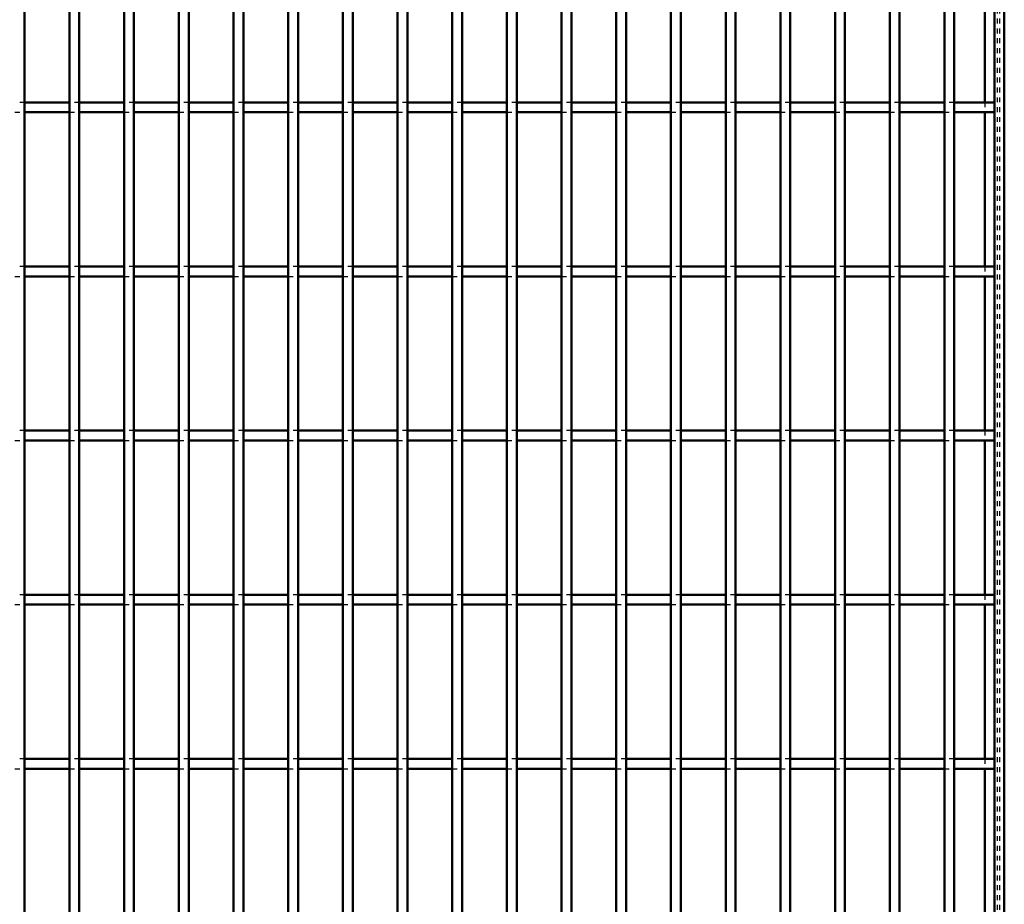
# Model space of a CAD drawing. Header units: millimetres. Extents: x -1015 to 606, y -500 to 954.
# Tile 29 of 36: x 400 to 600, y 38 to 218. Entities that reach past the tile are written whole.
import ezdxf

# ---------------------------------------------------------------- set-up
doc = ezdxf.new("R2010")
doc.units = ezdxf.units.MM
doc.linetypes.add('Dashed', pattern=[2, 1, -1])
doc.layers.add('AM_0', color=7, linetype='Continuous', lineweight=50)
doc.layers.add('AM_9', color=6, linetype='Dashed', lineweight=25)

# ---------------------------------------------------------------- blocks, each defined once
blk = doc.blocks.new('1_6ytn4lgs8cxlr7xgf0gsmen7b________0_in_LPP2303311211120010003500_4')
at = {"layer": 'AM_0'}
for p, q in [((598, 498), (598, -498)), ((600, 498), (600, -498)), ((596.05, 232.31), (596.05, 200.98)), ((596.05, 198.98), (596.05, 167.65)), ((596.05, 165.65), (596.05, 134.32)), ((596.05, 132.32), (596.05, 100.99)), ((596.05, 98.99), (596.05, 67.66)), ((596.05, 65.66), (596.05, 34.33))]:
    blk.add_line(p, q, dxfattribs=at)
at = {"layer": 'AM_9'}
for p, q in [((598.55, 498), (598.55, -498)), ((598.99, 498), (598.99, -498)), ((596.05, 200.98), (596.05, 198.98)), ((596.05, 167.65), (596.05, 165.65)), ((596.05, 134.32), (596.05, 132.32)), ((596.05, 100.99), (596.05, 98.99)), ((596.05, 67.66), (596.05, 65.66))]:
    blk.add_line(p, q, dxfattribs=at)
blk = doc.blocks.new('92_sa4krnx7dfc3pvnxcc0mq9m2k________0_in_LPP2303311211120010003500_4')
at = {"layer": 'AM_0'}
blk.add_line((400.96, -498), (400.96, 498), dxfattribs=at)
blk = doc.blocks.new('93_l2di9ejwk47ctxpcvk532se5q________0_in_LPP2303311211120010003500_4')
at = {"layer": 'AM_0'}
for p, q in [((410.07, -498), (410.07, 498)), ((412.07, -498), (412.07, 498))]:
    blk.add_line(p, q, dxfattribs=at)
blk = doc.blocks.new('94_nok3eq3asgqdi18djukodcgpf________0_in_LPP2303311211120010003500_4')
at = {"layer": 'AM_0'}
for p, q in [((421.18, -498), (421.18, 498)), ((423.18, -498), (423.18, 498))]:
    blk.add_line(p, q, dxfattribs=at)
blk = doc.blocks.new('95_1edtlj12pcpcwywfulg2vmhzr________0_in_LPP2303311211120010003500_4')
at = {"layer": 'AM_0'}
for p, q in [((432.29, -498), (432.29, 498)), ((434.29, -498), (434.29, 498))]:
    blk.add_line(p, q, dxfattribs=at)
blk = doc.blocks.new('96_keq7bggexe28z22w0zzge7ojn________0_in_LPP2303311211120010003500_4')
at = {"layer": 'AM_0'}
for p, q in [((443.4, -498), (443.4, 498)), ((445.4, -498), (445.4, 498))]:
    blk.add_line(p, q, dxfattribs=at)
blk = doc.blocks.new('97_r5cvs64f0x3kam33ehqcbhnca________0_in_LPP2303311211120010003500_4')
at = {"layer": 'AM_0'}
for p, q in [((454.51, -498), (454.51, 498)), ((456.51, -498), (456.51, 498))]:
    blk.add_line(p, q, dxfattribs=at)
blk = doc.blocks.new('98_bfmuql1jsmvyriilce1hxzj4m________0_in_LPP2303311211120010003500_4')
at = {"layer": 'AM_0'}
for p, q in [((465.62, -498), (465.62, 498)), ((467.62, -498), (467.62, 498))]:
    blk.add_line(p, q, dxfattribs=at)
blk = doc.blocks.new('99_kdnc7kpa8l3fcqvj0vf9hp3lm________0_in_LPP2303311211120010003500_4')
at = {"layer": 'AM_0'}
for p, q in [((476.73, -498), (476.73, 498)), ((478.73, -498), (478.73, 498))]:
    blk.add_line(p, q, dxfattribs=at)
blk = doc.blocks.new('100_5cjittdkxvlrojzn55hbys9sd________0_in_LPP2303311211120010003500_4')
at = {"layer": 'AM_0'}
for p, q in [((487.84, -498), (487.84, 498)), ((489.84, -498), (489.84, 498))]:
    blk.add_line(p, q, dxfattribs=at)
blk = doc.blocks.new('101_pomk8763kr2hzclhkksic8pfn________0_in_LPP2303311211120010003500_4')
at = {"layer": 'AM_0'}
for p, q in [((498.95, -498), (498.95, 498)), ((500.95, -498), (500.95, 498))]:
    blk.add_line(p, q, dxfattribs=at)
blk = doc.blocks.new('102_nyw5hjbto0hvjtsj52k9oylgc________0_in_LPP2303311211120010003500_4')
at = {"layer": 'AM_0'}
for p, q in [((510.06, -498), (510.06, 498)), ((512.06, -498), (512.06, 498))]:
    blk.add_line(p, q, dxfattribs=at)
blk = doc.blocks.new('103_5wnj6b7uek75a6mm20pcbiygs________0_in_LPP2303311211120010003500_4')
at = {"layer": 'AM_0'}
for p, q in [((521.17, -498), (521.17, 498)), ((523.17, -498), (523.17, 498))]:
    blk.add_line(p, q, dxfattribs=at)
blk = doc.blocks.new('104_nvq4u1kimhuxq96564mo125qi________0_in_LPP2303311211120010003500_4')
at = {"layer": 'AM_0'}
for p, q in [((532.28, -498), (532.28, 498)), ((534.28, -498), (534.28, 498))]:
    blk.add_line(p, q, dxfattribs=at)
blk = doc.blocks.new('105_aca7442ndcsj5dvpeiwcfexet________0_in_LPP2303311211120010003500_4')
at = {"layer": 'AM_0'}
for p, q in [((543.39, -498), (543.39, 498)), ((545.39, -498), (545.39, 498))]:
    blk.add_line(p, q, dxfattribs=at)
blk = doc.blocks.new('106_snutmg3abk1ly22yzpuju1f3i________0_in_LPP2303311211120010003500_4')
at = {"layer": 'AM_0'}
for p, q in [((554.5, -498), (554.5, 498)), ((556.5, -498), (556.5, 498))]:
    blk.add_line(p, q, dxfattribs=at)
blk = doc.blocks.new('107_srhrcogwyugbfuipr7pvtpdek________0_in_LPP2303311211120010003500_4')
at = {"layer": 'AM_0'}
for p, q in [((565.61, -498), (565.61, 498)), ((567.61, -498), (567.61, 498))]:
    blk.add_line(p, q, dxfattribs=at)
blk = doc.blocks.new('108_knh57ivmz0dooxgn2zj2n2kxg________0_in_LPP2303311211120010003500_4')
at = {"layer": 'AM_0'}
for p, q in [((576.72, -498), (576.72, 498)), ((578.72, -498), (578.72, 498))]:
    blk.add_line(p, q, dxfattribs=at)
blk = doc.blocks.new('109_mf72euas05jm7wboc96iy4m8b________0_in_LPP2303311211120010003500_4')
at = {"layer": 'AM_0'}
for p, q in [((587.83, -498), (587.83, 498)), ((589.83, -498), (589.83, 498))]:
    blk.add_line(p, q, dxfattribs=at)
blk = doc.blocks.new('127_w5lzow8u5w89yaxfce36zguja________0_in_LPP2303311211120010003500_4')
at = {"layer": 'AM_0'}
for p, q in [((410.07, 67.66), (400.96, 67.66)), ((400.96, 65.66), (400.96, 67.66)), ((410.07, 67.66), (410.07, 65.66)), ((412.07, 65.66), (412.07, 67.66)), ((421.18, 67.66), (412.07, 67.66)), ((421.18, 67.66), (421.18, 65.66)), ((423.18, 65.66), (423.18, 67.66)), ((432.29, 67.66), (423.18, 67.66)), ((432.29, 67.66), (432.29, 65.66)), ((443.4, 67.66), (434.29, 67.66)), ((434.29, 65.66), (434.29, 67.66)), ((443.4, 67.66), (443.4, 65.66)), ((445.4, 65.66), (445.4, 67.66)), ((454.51, 67.66), (445.4, 67.66)), ((454.51, 67.66), (454.51, 65.66)), ((456.51, 65.66), (456.51, 67.66)), ((465.62, 67.66), (456.51, 67.66)), ((465.62, 67.66), (465.62, 65.66)), ((467.62, 65.66), (467.62, 67.66)), ((476.73, 67.66), (467.62, 67.66)), ((476.73, 67.66), (476.73, 65.66)), ((478.73, 65.66), (478.73, 67.66)), ((487.84, 67.66), (478.73, 67.66)), ((487.84, 67.66), (487.84, 65.66)), ((489.84, 65.66), (489.84, 67.66)), ((498.95, 67.66), (489.84, 67.66)), ((498.95, 67.66), (498.95, 65.66)), ((510.06, 67.66), (500.95, 67.66)), ((500.95, 65.66), (500.95, 67.66)), ((510.06, 67.66), (510.06, 65.66)), ((512.06, 65.66), (512.06, 67.66)), ((521.17, 67.66), (512.06, 67.66)), ((521.17, 67.66), (521.17, 65.66)), ((523.17, 65.66), (523.17, 67.66)), ((532.28, 67.66), (523.17, 67.66)), ((532.28, 67.66), (532.28, 65.66)), ((543.39, 67.66), (534.28, 67.66)), ((534.28, 65.66), (534.28, 67.66)), ((543.39, 67.66), (543.39, 65.66)), ((554.5, 67.66), (545.39, 67.66)), ((545.39, 65.66), (545.39, 67.66)), ((554.5, 67.66), (554.5, 65.66)), ((565.61, 67.66), (556.5, 67.66)), ((556.5, 65.66), (556.5, 67.66)), ((565.61, 67.66), (565.61, 65.66)), ((576.72, 67.66), (567.61, 67.66)), ((567.61, 65.66), (567.61, 67.66)), ((576.72, 67.66), (576.72, 65.66)), ((587.83, 67.66), (578.72, 67.66)), ((578.72, 65.66), (578.72, 67.66)), ((587.83, 67.66), (587.83, 65.66)), ((598, 67.66), (589.83, 67.66)), ((589.83, 65.66), (589.83, 67.66)), ((598, 67.66), (598, 65.66)), ((410.07, 65.66), (400.96, 65.66)), ((421.18, 65.66), (412.07, 65.66)), ((432.29, 65.66), (423.18, 65.66)), ((443.4, 65.66), (434.29, 65.66)), ((454.51, 65.66), (445.4, 65.66)), ((465.62, 65.66), (456.51, 65.66)), ((476.73, 65.66), (467.62, 65.66)), ((487.84, 65.66), (478.73, 65.66)), ((498.95, 65.66), (489.84, 65.66)), ((510.06, 65.66), (500.95, 65.66)), ((521.17, 65.66), (512.06, 65.66)), ((532.28, 65.66), (523.17, 65.66)), ((543.39, 65.66), (534.28, 65.66)), ((554.5, 65.66), (545.39, 65.66)), ((565.61, 65.66), (556.5, 65.66)), ((576.72, 65.66), (567.61, 65.66)), ((587.83, 65.66), (578.72, 65.66)), ((598, 65.66), (589.83, 65.66))]:
    blk.add_line(p, q, dxfattribs=at)
at = {"layer": 'AM_9'}
for p, q in [((400.96, 67.66), (398.96, 67.66)), ((412.07, 67.66), (410.07, 67.66)), ((423.18, 67.66), (421.18, 67.66)), ((434.29, 67.66), (432.29, 67.66)), ((445.4, 67.66), (443.4, 67.66)), ((456.51, 67.66), (454.51, 67.66)), ((467.62, 67.66), (465.62, 67.66)), ((478.73, 67.66), (476.73, 67.66)), ((489.84, 67.66), (487.84, 67.66)), ((500.95, 67.66), (498.95, 67.66)), ((512.06, 67.66), (510.06, 67.66)), ((523.17, 67.66), (521.17, 67.66)), ((534.28, 67.66), (532.28, 67.66)), ((545.39, 67.66), (543.39, 67.66)), ((556.5, 67.66), (554.5, 67.66)), ((567.61, 67.66), (565.61, 67.66)), ((578.72, 67.66), (576.72, 67.66)), ((589.83, 67.66), (587.83, 67.66)), ((398.96, 65.66), (400.96, 65.66)), ((410.07, 65.66), (412.07, 65.66)), ((421.18, 65.66), (423.18, 65.66)), ((432.29, 65.66), (434.29, 65.66)), ((443.4, 65.66), (445.4, 65.66)), ((454.51, 65.66), (456.51, 65.66)), ((465.62, 65.66), (467.62, 65.66)), ((476.73, 65.66), (478.73, 65.66)), ((487.84, 65.66), (489.84, 65.66)), ((498.95, 65.66), (500.95, 65.66)), ((510.06, 65.66), (512.06, 65.66)), ((521.17, 65.66), (523.17, 65.66)), ((532.28, 65.66), (534.28, 65.66)), ((543.39, 65.66), (545.39, 65.66)), ((554.5, 65.66), (556.5, 65.66)), ((565.61, 65.66), (567.61, 65.66)), ((576.72, 65.66), (578.72, 65.66)), ((587.83, 65.66), (589.83, 65.66))]:
    blk.add_line(p, q, dxfattribs=at)
blk = doc.blocks.new('128_eqy7zdgx3a2hvlkhblz7p3u5m________0_in_LPP2303311211120010003500_4')
at = {"layer": 'AM_0'}
for p, q in [((410.07, 100.99), (400.96, 100.99)), ((400.96, 98.99), (400.96, 100.99)), ((410.07, 100.99), (410.07, 98.99)), ((412.07, 98.99), (412.07, 100.99)), ((421.18, 100.99), (412.07, 100.99)), ((421.18, 100.99), (421.18, 98.99)), ((423.18, 98.99), (423.18, 100.99)), ((432.29, 100.99), (423.18, 100.99)), ((432.29, 100.99), (432.29, 98.99)), ((443.4, 100.99), (434.29, 100.99)), ((434.29, 98.99), (434.29, 100.99)), ((443.4, 100.99), (443.4, 98.99)), ((445.4, 98.99), (445.4, 100.99)), ((454.51, 100.99), (445.4, 100.99)), ((454.51, 100.99), (454.51, 98.99)), ((456.51, 98.99), (456.51, 100.99)), ((465.62, 100.99), (456.51, 100.99)), ((465.62, 100.99), (465.62, 98.99)), ((467.62, 98.99), (467.62, 100.99)), ((476.73, 100.99), (467.62, 100.99)), ((476.73, 100.99), (476.73, 98.99)), ((478.73, 98.99), (478.73, 100.99)), ((487.84, 100.99), (478.73, 100.99)), ((487.84, 100.99), (487.84, 98.99)), ((489.84, 98.99), (489.84, 100.99)), ((498.95, 100.99), (489.84, 100.99)), ((498.95, 100.99), (498.95, 98.99)), ((510.06, 100.99), (500.95, 100.99)), ((500.95, 98.99), (500.95, 100.99)), ((510.06, 100.99), (510.06, 98.99)), ((512.06, 98.99), (512.06, 100.99)), ((521.17, 100.99), (512.06, 100.99)), ((521.17, 100.99), (521.17, 98.99)), ((523.17, 98.99), (523.17, 100.99)), ((532.28, 100.99), (523.17, 100.99)), ((532.28, 100.99), (532.28, 98.99)), ((543.39, 100.99), (534.28, 100.99)), ((534.28, 98.99), (534.28, 100.99)), ((543.39, 100.99), (543.39, 98.99)), ((554.5, 100.99), (545.39, 100.99)), ((545.39, 98.99), (545.39, 100.99)), ((554.5, 100.99), (554.5, 98.99)), ((565.61, 100.99), (556.5, 100.99)), ((556.5, 98.99), (556.5, 100.99)), ((565.61, 100.99), (565.61, 98.99)), ((576.72, 100.99), (567.61, 100.99)), ((567.61, 98.99), (567.61, 100.99)), ((576.72, 100.99), (576.72, 98.99)), ((587.83, 100.99), (578.72, 100.99)), ((578.72, 98.99), (578.72, 100.99)), ((587.83, 100.99), (587.83, 98.99)), ((598, 100.99), (589.83, 100.99)), ((589.83, 98.99), (589.83, 100.99)), ((598, 100.99), (598, 98.99)), ((410.07, 98.99), (400.96, 98.99)), ((421.18, 98.99), (412.07, 98.99)), ((432.29, 98.99), (423.18, 98.99)), ((443.4, 98.99), (434.29, 98.99)), ((454.51, 98.99), (445.4, 98.99)), ((465.62, 98.99), (456.51, 98.99)), ((476.73, 98.99), (467.62, 98.99)), ((487.84, 98.99), (478.73, 98.99)), ((498.95, 98.99), (489.84, 98.99)), ((510.06, 98.99), (500.95, 98.99)), ((521.17, 98.99), (512.06, 98.99)), ((532.28, 98.99), (523.17, 98.99)), ((543.39, 98.99), (534.28, 98.99)), ((554.5, 98.99), (545.39, 98.99)), ((565.61, 98.99), (556.5, 98.99)), ((576.72, 98.99), (567.61, 98.99)), ((587.83, 98.99), (578.72, 98.99)), ((598, 98.99), (589.83, 98.99))]:
    blk.add_line(p, q, dxfattribs=at)
at = {"layer": 'AM_9'}
for p, q in [((400.96, 100.99), (398.96, 100.99)), ((412.07, 100.99), (410.07, 100.99)), ((423.18, 100.99), (421.18, 100.99)), ((434.29, 100.99), (432.29, 100.99)), ((445.4, 100.99), (443.4, 100.99)), ((456.51, 100.99), (454.51, 100.99)), ((467.62, 100.99), (465.62, 100.99)), ((478.73, 100.99), (476.73, 100.99)), ((489.84, 100.99), (487.84, 100.99)), ((500.95, 100.99), (498.95, 100.99)), ((512.06, 100.99), (510.06, 100.99)), ((523.17, 100.99), (521.17, 100.99)), ((534.28, 100.99), (532.28, 100.99)), ((545.39, 100.99), (543.39, 100.99)), ((556.5, 100.99), (554.5, 100.99)), ((567.61, 100.99), (565.61, 100.99)), ((578.72, 100.99), (576.72, 100.99)), ((589.83, 100.99), (587.83, 100.99)), ((398.96, 98.99), (400.96, 98.99)), ((410.07, 98.99), (412.07, 98.99)), ((421.18, 98.99), (423.18, 98.99)), ((432.29, 98.99), (434.29, 98.99)), ((443.4, 98.99), (445.4, 98.99)), ((454.51, 98.99), (456.51, 98.99)), ((465.62, 98.99), (467.62, 98.99)), ((476.73, 98.99), (478.73, 98.99)), ((487.84, 98.99), (489.84, 98.99)), ((498.95, 98.99), (500.95, 98.99)), ((510.06, 98.99), (512.06, 98.99)), ((521.17, 98.99), (523.17, 98.99)), ((532.28, 98.99), (534.28, 98.99)), ((543.39, 98.99), (545.39, 98.99)), ((554.5, 98.99), (556.5, 98.99)), ((565.61, 98.99), (567.61, 98.99)), ((576.72, 98.99), (578.72, 98.99)), ((587.83, 98.99), (589.83, 98.99))]:
    blk.add_line(p, q, dxfattribs=at)
blk = doc.blocks.new('129_h2gwgwx8bhwd3m5u1u4lm281k________0_in_LPP2303311211120010003500_4')
at = {"layer": 'AM_0'}
for p, q in [((410.07, 134.32), (400.96, 134.32)), ((400.96, 132.32), (400.96, 134.32)), ((410.07, 134.32), (410.07, 132.32)), ((412.07, 132.32), (412.07, 134.32)), ((421.18, 134.32), (412.07, 134.32)), ((421.18, 134.32), (421.18, 132.32)), ((423.18, 132.32), (423.18, 134.32)), ((432.29, 134.32), (423.18, 134.32)), ((432.29, 134.32), (432.29, 132.32)), ((443.4, 134.32), (434.29, 134.32)), ((434.29, 132.32), (434.29, 134.32)), ((443.4, 134.32), (443.4, 132.32)), ((445.4, 132.32), (445.4, 134.32)), ((454.51, 134.32), (445.4, 134.32)), ((454.51, 134.32), (454.51, 132.32)), ((456.51, 132.32), (456.51, 134.32)), ((465.62, 134.32), (456.51, 134.32)), ((465.62, 134.32), (465.62, 132.32)), ((467.62, 132.32), (467.62, 134.32)), ((476.73, 134.32), (467.62, 134.32)), ((476.73, 134.32), (476.73, 132.32)), ((478.73, 132.32), (478.73, 134.32)), ((487.84, 134.32), (478.73, 134.32)), ((487.84, 134.32), (487.84, 132.32)), ((489.84, 132.32), (489.84, 134.32)), ((498.95, 134.32), (489.84, 134.32)), ((498.95, 134.32), (498.95, 132.32)), ((510.06, 134.32), (500.95, 134.32)), ((500.95, 132.32), (500.95, 134.32)), ((510.06, 134.32), (510.06, 132.32)), ((512.06, 132.32), (512.06, 134.32)), ((521.17, 134.32), (512.06, 134.32)), ((521.17, 134.32), (521.17, 132.32)), ((523.17, 132.32), (523.17, 134.32)), ((532.28, 134.32), (523.17, 134.32)), ((532.28, 134.32), (532.28, 132.32)), ((543.39, 134.32), (534.28, 134.32)), ((534.28, 132.32), (534.28, 134.32)), ((543.39, 134.32), (543.39, 132.32)), ((554.5, 134.32), (545.39, 134.32)), ((545.39, 132.32), (545.39, 134.32)), ((554.5, 134.32), (554.5, 132.32)), ((565.61, 134.32), (556.5, 134.32)), ((556.5, 132.32), (556.5, 134.32)), ((565.61, 134.32), (565.61, 132.32)), ((576.72, 134.32), (567.61, 134.32)), ((567.61, 132.32), (567.61, 134.32)), ((576.72, 134.32), (576.72, 132.32)), ((587.83, 134.32), (578.72, 134.32)), ((578.72, 132.32), (578.72, 134.32)), ((587.83, 134.32), (587.83, 132.32)), ((598, 134.32), (589.83, 134.32)), ((589.83, 132.32), (589.83, 134.32)), ((598, 134.32), (598, 132.32)), ((410.07, 132.32), (400.96, 132.32)), ((421.18, 132.32), (412.07, 132.32)), ((432.29, 132.32), (423.18, 132.32)), ((443.4, 132.32), (434.29, 132.32)), ((454.51, 132.32), (445.4, 132.32)), ((465.62, 132.32), (456.51, 132.32)), ((476.73, 132.32), (467.62, 132.32)), ((487.84, 132.32), (478.73, 132.32)), ((498.95, 132.32), (489.84, 132.32)), ((510.06, 132.32), (500.95, 132.32)), ((521.17, 132.32), (512.06, 132.32)), ((532.28, 132.32), (523.17, 132.32)), ((543.39, 132.32), (534.28, 132.32)), ((554.5, 132.32), (545.39, 132.32)), ((565.61, 132.32), (556.5, 132.32)), ((576.72, 132.32), (567.61, 132.32)), ((587.83, 132.32), (578.72, 132.32)), ((598, 132.32), (589.83, 132.32))]:
    blk.add_line(p, q, dxfattribs=at)
at = {"layer": 'AM_9'}
for p, q in [((400.96, 134.32), (398.96, 134.32)), ((412.07, 134.32), (410.07, 134.32)), ((423.18, 134.32), (421.18, 134.32)), ((434.29, 134.32), (432.29, 134.32)), ((445.4, 134.32), (443.4, 134.32)), ((456.51, 134.32), (454.51, 134.32)), ((467.62, 134.32), (465.62, 134.32)), ((478.73, 134.32), (476.73, 134.32)), ((489.84, 134.32), (487.84, 134.32)), ((500.95, 134.32), (498.95, 134.32)), ((512.06, 134.32), (510.06, 134.32)), ((523.17, 134.32), (521.17, 134.32)), ((534.28, 134.32), (532.28, 134.32)), ((545.39, 134.32), (543.39, 134.32)), ((556.5, 134.32), (554.5, 134.32)), ((567.61, 134.32), (565.61, 134.32)), ((578.72, 134.32), (576.72, 134.32)), ((589.83, 134.32), (587.83, 134.32)), ((398.96, 132.32), (400.96, 132.32)), ((410.07, 132.32), (412.07, 132.32)), ((421.18, 132.32), (423.18, 132.32)), ((432.29, 132.32), (434.29, 132.32)), ((443.4, 132.32), (445.4, 132.32)), ((454.51, 132.32), (456.51, 132.32)), ((465.62, 132.32), (467.62, 132.32)), ((476.73, 132.32), (478.73, 132.32)), ((487.84, 132.32), (489.84, 132.32)), ((498.95, 132.32), (500.95, 132.32)), ((510.06, 132.32), (512.06, 132.32)), ((521.17, 132.32), (523.17, 132.32)), ((532.28, 132.32), (534.28, 132.32)), ((543.39, 132.32), (545.39, 132.32)), ((554.5, 132.32), (556.5, 132.32)), ((565.61, 132.32), (567.61, 132.32)), ((576.72, 132.32), (578.72, 132.32)), ((587.83, 132.32), (589.83, 132.32))]:
    blk.add_line(p, q, dxfattribs=at)
blk = doc.blocks.new('130_9zfyfbtf9cc1fseh4rjoxrehi________0_in_LPP2303311211120010003500_4')
at = {"layer": 'AM_0'}
for p, q in [((410.07, 167.65), (400.96, 167.65)), ((400.96, 165.65), (400.96, 167.65)), ((410.07, 167.65), (410.07, 165.65)), ((412.07, 165.65), (412.07, 167.65)), ((421.18, 167.65), (412.07, 167.65)), ((421.18, 167.65), (421.18, 165.65)), ((423.18, 165.65), (423.18, 167.65)), ((432.29, 167.65), (423.18, 167.65)), ((432.29, 167.65), (432.29, 165.65)), ((443.4, 167.65), (434.29, 167.65)), ((434.29, 165.65), (434.29, 167.65)), ((443.4, 167.65), (443.4, 165.65)), ((445.4, 165.65), (445.4, 167.65)), ((454.51, 167.65), (445.4, 167.65)), ((454.51, 167.65), (454.51, 165.65)), ((456.51, 165.65), (456.51, 167.65)), ((465.62, 167.65), (456.51, 167.65)), ((465.62, 167.65), (465.62, 165.65)), ((467.62, 165.65), (467.62, 167.65)), ((476.73, 167.65), (467.62, 167.65)), ((476.73, 167.65), (476.73, 165.65)), ((478.73, 165.65), (478.73, 167.65)), ((487.84, 167.65), (478.73, 167.65)), ((487.84, 167.65), (487.84, 165.65)), ((489.84, 165.65), (489.84, 167.65)), ((498.95, 167.65), (489.84, 167.65)), ((498.95, 167.65), (498.95, 165.65)), ((510.06, 167.65), (500.95, 167.65)), ((500.95, 165.65), (500.95, 167.65)), ((510.06, 167.65), (510.06, 165.65)), ((512.06, 165.65), (512.06, 167.65)), ((521.17, 167.65), (512.06, 167.65)), ((521.17, 167.65), (521.17, 165.65)), ((523.17, 165.65), (523.17, 167.65)), ((532.28, 167.65), (523.17, 167.65)), ((532.28, 167.65), (532.28, 165.65)), ((543.39, 167.65), (534.28, 167.65)), ((534.28, 165.65), (534.28, 167.65)), ((543.39, 167.65), (543.39, 165.65)), ((554.5, 167.65), (545.39, 167.65)), ((545.39, 165.65), (545.39, 167.65)), ((554.5, 167.65), (554.5, 165.65)), ((565.61, 167.65), (556.5, 167.65)), ((556.5, 165.65), (556.5, 167.65)), ((565.61, 167.65), (565.61, 165.65)), ((576.72, 167.65), (567.61, 167.65)), ((567.61, 165.65), (567.61, 167.65)), ((576.72, 167.65), (576.72, 165.65)), ((587.83, 167.65), (578.72, 167.65)), ((578.72, 165.65), (578.72, 167.65)), ((587.83, 167.65), (587.83, 165.65)), ((598, 167.65), (589.83, 167.65)), ((589.83, 165.65), (589.83, 167.65)), ((598, 167.65), (598, 165.65)), ((410.07, 165.65), (400.96, 165.65)), ((421.18, 165.65), (412.07, 165.65)), ((432.29, 165.65), (423.18, 165.65)), ((443.4, 165.65), (434.29, 165.65)), ((454.51, 165.65), (445.4, 165.65)), ((465.62, 165.65), (456.51, 165.65)), ((476.73, 165.65), (467.62, 165.65)), ((487.84, 165.65), (478.73, 165.65)), ((498.95, 165.65), (489.84, 165.65)), ((510.06, 165.65), (500.95, 165.65)), ((521.17, 165.65), (512.06, 165.65)), ((532.28, 165.65), (523.17, 165.65)), ((543.39, 165.65), (534.28, 165.65)), ((554.5, 165.65), (545.39, 165.65)), ((565.61, 165.65), (556.5, 165.65)), ((576.72, 165.65), (567.61, 165.65)), ((587.83, 165.65), (578.72, 165.65)), ((598, 165.65), (589.83, 165.65))]:
    blk.add_line(p, q, dxfattribs=at)
at = {"layer": 'AM_9'}
for p, q in [((400.96, 167.65), (398.96, 167.65)), ((412.07, 167.65), (410.07, 167.65)), ((423.18, 167.65), (421.18, 167.65)), ((434.29, 167.65), (432.29, 167.65)), ((445.4, 167.65), (443.4, 167.65)), ((456.51, 167.65), (454.51, 167.65)), ((467.62, 167.65), (465.62, 167.65)), ((478.73, 167.65), (476.73, 167.65)), ((489.84, 167.65), (487.84, 167.65)), ((500.95, 167.65), (498.95, 167.65)), ((512.06, 167.65), (510.06, 167.65)), ((523.17, 167.65), (521.17, 167.65)), ((534.28, 167.65), (532.28, 167.65)), ((545.39, 167.65), (543.39, 167.65)), ((556.5, 167.65), (554.5, 167.65)), ((567.61, 167.65), (565.61, 167.65)), ((578.72, 167.65), (576.72, 167.65)), ((589.83, 167.65), (587.83, 167.65)), ((398.96, 165.65), (400.96, 165.65)), ((410.07, 165.65), (412.07, 165.65)), ((421.18, 165.65), (423.18, 165.65)), ((432.29, 165.65), (434.29, 165.65)), ((443.4, 165.65), (445.4, 165.65)), ((454.51, 165.65), (456.51, 165.65)), ((465.62, 165.65), (467.62, 165.65)), ((476.73, 165.65), (478.73, 165.65)), ((487.84, 165.65), (489.84, 165.65)), ((498.95, 165.65), (500.95, 165.65)), ((510.06, 165.65), (512.06, 165.65)), ((521.17, 165.65), (523.17, 165.65)), ((532.28, 165.65), (534.28, 165.65)), ((543.39, 165.65), (545.39, 165.65)), ((554.5, 165.65), (556.5, 165.65)), ((565.61, 165.65), (567.61, 165.65)), ((576.72, 165.65), (578.72, 165.65)), ((587.83, 165.65), (589.83, 165.65))]:
    blk.add_line(p, q, dxfattribs=at)
blk = doc.blocks.new('131_8zlws47fm0l9qb6xaw5erx5hm________0_in_LPP2303311211120010003500_4')
at = {"layer": 'AM_0'}
for p, q in [((410.07, 200.98), (400.96, 200.98)), ((400.96, 198.98), (400.96, 200.98)), ((410.07, 200.98), (410.07, 198.98)), ((412.07, 198.98), (412.07, 200.98)), ((421.18, 200.98), (412.07, 200.98)), ((421.18, 200.98), (421.18, 198.98)), ((423.18, 198.98), (423.18, 200.98)), ((432.29, 200.98), (423.18, 200.98)), ((432.29, 200.98), (432.29, 198.98)), ((443.4, 200.98), (434.29, 200.98)), ((434.29, 198.98), (434.29, 200.98)), ((443.4, 200.98), (443.4, 198.98)), ((445.4, 198.98), (445.4, 200.98)), ((454.51, 200.98), (445.4, 200.98)), ((454.51, 200.98), (454.51, 198.98)), ((456.51, 198.98), (456.51, 200.98)), ((465.62, 200.98), (456.51, 200.98)), ((465.62, 200.98), (465.62, 198.98)), ((467.62, 198.98), (467.62, 200.98)), ((476.73, 200.98), (467.62, 200.98)), ((476.73, 200.98), (476.73, 198.98)), ((478.73, 198.98), (478.73, 200.98)), ((487.84, 200.98), (478.73, 200.98)), ((487.84, 200.98), (487.84, 198.98)), ((489.84, 198.98), (489.84, 200.98)), ((498.95, 200.98), (489.84, 200.98)), ((498.95, 200.98), (498.95, 198.98)), ((510.06, 200.98), (500.95, 200.98)), ((500.95, 198.98), (500.95, 200.98)), ((510.06, 200.98), (510.06, 198.98)), ((512.06, 198.98), (512.06, 200.98)), ((521.17, 200.98), (512.06, 200.98)), ((521.17, 200.98), (521.17, 198.98)), ((523.17, 198.98), (523.17, 200.98)), ((532.28, 200.98), (523.17, 200.98)), ((532.28, 200.98), (532.28, 198.98)), ((543.39, 200.98), (534.28, 200.98)), ((534.28, 198.98), (534.28, 200.98)), ((543.39, 200.98), (543.39, 198.98)), ((554.5, 200.98), (545.39, 200.98)), ((545.39, 198.98), (545.39, 200.98)), ((554.5, 200.98), (554.5, 198.98)), ((565.61, 200.98), (556.5, 200.98)), ((556.5, 198.98), (556.5, 200.98)), ((565.61, 200.98), (565.61, 198.98)), ((576.72, 200.98), (567.61, 200.98)), ((567.61, 198.98), (567.61, 200.98)), ((576.72, 200.98), (576.72, 198.98)), ((587.83, 200.98), (578.72, 200.98)), ((578.72, 198.98), (578.72, 200.98)), ((587.83, 200.98), (587.83, 198.98)), ((598, 200.98), (589.83, 200.98)), ((589.83, 198.98), (589.83, 200.98)), ((598, 200.98), (598, 198.98)), ((410.07, 198.98), (400.96, 198.98)), ((421.18, 198.98), (412.07, 198.98)), ((432.29, 198.98), (423.18, 198.98)), ((443.4, 198.98), (434.29, 198.98)), ((454.51, 198.98), (445.4, 198.98)), ((465.62, 198.98), (456.51, 198.98)), ((476.73, 198.98), (467.62, 198.98)), ((487.84, 198.98), (478.73, 198.98)), ((498.95, 198.98), (489.84, 198.98)), ((510.06, 198.98), (500.95, 198.98)), ((521.17, 198.98), (512.06, 198.98)), ((532.28, 198.98), (523.17, 198.98)), ((543.39, 198.98), (534.28, 198.98)), ((554.5, 198.98), (545.39, 198.98)), ((565.61, 198.98), (556.5, 198.98)), ((576.72, 198.98), (567.61, 198.98)), ((587.83, 198.98), (578.72, 198.98)), ((598, 198.98), (589.83, 198.98))]:
    blk.add_line(p, q, dxfattribs=at)
at = {"layer": 'AM_9'}
for p, q in [((400.96, 200.98), (398.96, 200.98)), ((412.07, 200.98), (410.07, 200.98)), ((423.18, 200.98), (421.18, 200.98)), ((434.29, 200.98), (432.29, 200.98)), ((445.4, 200.98), (443.4, 200.98)), ((456.51, 200.98), (454.51, 200.98)), ((467.62, 200.98), (465.62, 200.98)), ((478.73, 200.98), (476.73, 200.98)), ((489.84, 200.98), (487.84, 200.98)), ((500.95, 200.98), (498.95, 200.98)), ((512.06, 200.98), (510.06, 200.98)), ((523.17, 200.98), (521.17, 200.98)), ((534.28, 200.98), (532.28, 200.98)), ((545.39, 200.98), (543.39, 200.98)), ((556.5, 200.98), (554.5, 200.98)), ((567.61, 200.98), (565.61, 200.98)), ((578.72, 200.98), (576.72, 200.98)), ((589.83, 200.98), (587.83, 200.98)), ((398.96, 198.98), (400.96, 198.98)), ((410.07, 198.98), (412.07, 198.98)), ((421.18, 198.98), (423.18, 198.98)), ((432.29, 198.98), (434.29, 198.98)), ((443.4, 198.98), (445.4, 198.98)), ((454.51, 198.98), (456.51, 198.98)), ((465.62, 198.98), (467.62, 198.98)), ((476.73, 198.98), (478.73, 198.98)), ((487.84, 198.98), (489.84, 198.98)), ((498.95, 198.98), (500.95, 198.98)), ((510.06, 198.98), (512.06, 198.98)), ((521.17, 198.98), (523.17, 198.98)), ((532.28, 198.98), (534.28, 198.98)), ((543.39, 198.98), (545.39, 198.98)), ((554.5, 198.98), (556.5, 198.98)), ((565.61, 198.98), (567.61, 198.98)), ((576.72, 198.98), (578.72, 198.98)), ((587.83, 198.98), (589.83, 198.98))]:
    blk.add_line(p, q, dxfattribs=at)

msp = doc.modelspace()

# ---------------------------------------------------------------- block references
for name in ['92_sa4krnx7dfc3pvnxcc0mq9m2k________0_in_LPP2303311211120010003500_4', '93_l2di9ejwk47ctxpcvk532se5q________0_in_LPP2303311211120010003500_4', '94_nok3eq3asgqdi18djukodcgpf________0_in_LPP2303311211120010003500_4', '95_1edtlj12pcpcwywfulg2vmhzr________0_in_LPP2303311211120010003500_4', '96_keq7bggexe28z22w0zzge7ojn________0_in_LPP2303311211120010003500_4', '97_r5cvs64f0x3kam33ehqcbhnca________0_in_LPP2303311211120010003500_4', '98_bfmuql1jsmvyriilce1hxzj4m________0_in_LPP2303311211120010003500_4', '99_kdnc7kpa8l3fcqvj0vf9hp3lm________0_in_LPP2303311211120010003500_4', '100_5cjittdkxvlrojzn55hbys9sd________0_in_LPP2303311211120010003500_4', '101_pomk8763kr2hzclhkksic8pfn________0_in_LPP2303311211120010003500_4', '102_nyw5hjbto0hvjtsj52k9oylgc________0_in_LPP2303311211120010003500_4', '103_5wnj6b7uek75a6mm20pcbiygs________0_in_LPP2303311211120010003500_4', '104_nvq4u1kimhuxq96564mo125qi________0_in_LPP2303311211120010003500_4', '105_aca7442ndcsj5dvpeiwcfexet________0_in_LPP2303311211120010003500_4', '106_snutmg3abk1ly22yzpuju1f3i________0_in_LPP2303311211120010003500_4', '107_srhrcogwyugbfuipr7pvtpdek________0_in_LPP2303311211120010003500_4', '108_knh57ivmz0dooxgn2zj2n2kxg________0_in_LPP2303311211120010003500_4', '109_mf72euas05jm7wboc96iy4m8b________0_in_LPP2303311211120010003500_4', '1_6ytn4lgs8cxlr7xgf0gsmen7b________0_in_LPP2303311211120010003500_4', '131_8zlws47fm0l9qb6xaw5erx5hm________0_in_LPP2303311211120010003500_4', '130_9zfyfbtf9cc1fseh4rjoxrehi________0_in_LPP2303311211120010003500_4', '129_h2gwgwx8bhwd3m5u1u4lm281k________0_in_LPP2303311211120010003500_4', '128_eqy7zdgx3a2hvlkhblz7p3u5m________0_in_LPP2303311211120010003500_4', '127_w5lzow8u5w89yaxfce36zguja________0_in_LPP2303311211120010003500_4']:
    msp.add_blockref(name, (0, 0))

doc.saveas('drawing.dxf')
